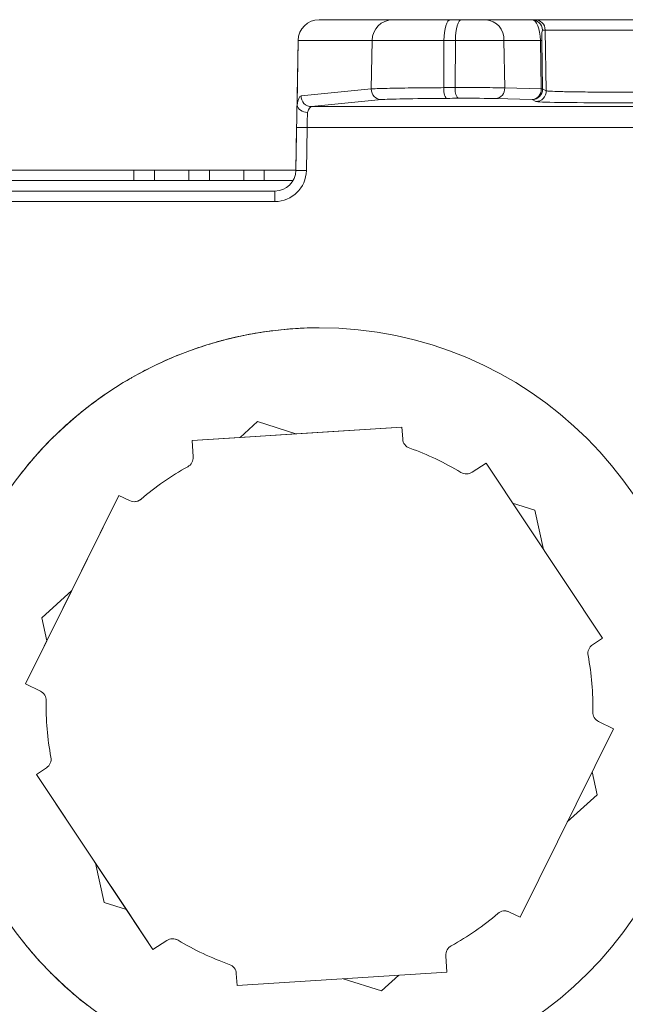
# Model space of a CAD drawing. Header units: millimetres. Extents: x 0 to 594, y 0 to 420.
# Tile 68 of 71: x 400 to 415, y 367 to 390. Entities that reach past the tile are written whole.
import ezdxf

# ---------------------------------------------------------------- set-up
doc = ezdxf.new("R2010")
doc.units = ezdxf.units.MM

msp = doc.modelspace()

# ---------------------------------------------------------------- linework, layer by layer
at = {"color": 7, "linetype": 'Continuous', "lineweight": 15}
for p, q in [((407.27584, 390.41328), (409.03345, 390.41328)), ((407.27584, 390.41328), (407.27584, 390.41328)), ((409.03345, 390.41328), (410.40555, 390.41328)), ((410.40555, 390.41328), (410.66723, 390.41328)), ((410.66723, 390.41328), (411.25003, 390.41328)), ((411.25003, 390.41328), (412.34875, 390.41328)), ((412.34875, 390.41328), (412.41784, 390.41328)), ((412.41784, 390.41328), (416.16813, 390.41328)), ((406.77441, 389.92055), (406.72027, 386.81881)), ((406.748, 388.40704), (406.77441, 389.92055)), ((398.54327, 386.82756), (402.85651, 386.82756)), ((402.85651, 386.82756), (402.85651, 386.57682)), ((402.85651, 386.82756), (403.34788, 386.82756)), ((403.34788, 386.82756), (403.34788, 386.57682)), ((403.34788, 386.82756), (404.16683, 386.82756)), ((404.16683, 386.82756), (404.16683, 386.57682)), ((404.16683, 386.82756), (404.6582, 386.82756)), ((404.65819, 386.82756), (404.65819, 386.57682)), ((404.65819, 386.82756), (405.47714, 386.82756)), ((405.47714, 386.82756), (405.47714, 386.57682)), ((405.47714, 386.82756), (405.96851, 386.82756)), ((405.96851, 386.82756), (405.96851, 386.57682)), ((405.96851, 386.82756), (406.72042, 386.82756)), ((390.73501, 386.57682), (406.65316, 386.57682)), ((368.58451, 386.32606), (406.21885, 386.32606)), ((407.28452, 383.06631), (407.28452, 383.06631)), ((409.25048, 380.69615), (404.24547, 380.37966)), ((405.38892, 380.45198), (405.80239, 380.82841)), ((405.80239, 380.82841), (405.38892, 380.45198)), ((405.80239, 380.82841), (406.71917, 380.53609)), ((405.80239, 380.82841), (405.80239, 380.82841)), ((409.25047, 380.69615), (406.71917, 380.53609)), ((409.25047, 380.69615), (409.25048, 380.69615)), ((409.26828, 380.41453), (409.25048, 380.69615)), ((405.38892, 380.45198), (404.24547, 380.37966)), ((405.38892, 380.45198), (406.71917, 380.53609)), ((405.38892, 380.45198), (405.38892, 380.45198)), ((404.24547, 380.37966), (404.27034, 379.98639)), ((404.24547, 380.37966), (404.24547, 380.37966)), ((404.24547, 380.37966), (404.27034, 379.98639)), ((411.2559, 379.84139), (410.92775, 379.62322)), ((411.2559, 379.84139), (410.92775, 379.62322)), ((414.03249, 375.66517), (411.2559, 379.84139)), ((411.2559, 379.84139), (411.2559, 379.84139)), ((402.50251, 379.0703), (400.27409, 374.5776)), ((402.50251, 379.0703), (401.37547, 376.79809)), ((402.7553, 378.94492), (402.50251, 379.0703)), ((402.50251, 379.0703), (402.50251, 379.0703)), ((411.89024, 378.88728), (412.42298, 378.71742)), ((412.42298, 378.71742), (412.62822, 377.77731)), ((400.66393, 376.1503), (401.37548, 376.79809)), ((401.37547, 376.79809), (400.66393, 376.1503)), ((400.7832, 375.604), (401.37548, 376.79809)), ((401.37547, 376.79809), (401.37548, 376.79809)), ((400.66393, 376.1503), (400.66393, 376.1503)), ((400.7832, 375.604), (400.66393, 376.1503)), ((400.66393, 376.1503), (400.78319, 375.604)), ((400.78319, 375.604), (400.27408, 374.5776)), ((400.7832, 375.604), (400.78319, 375.604)), ((413.79751, 375.50893), (414.03249, 375.66517)), ((400.27408, 374.5776), (400.27409, 374.5776)), ((400.27408, 374.5776), (400.62711, 374.40249)), ((400.27409, 374.5776), (400.62711, 374.40249)), ((414.29496, 373.50103), (413.94194, 373.67614)), ((412.06653, 369.00833), (414.29496, 373.50103)), ((400.77154, 372.5697), (400.53656, 372.41346)), ((400.77154, 372.5697), (400.53656, 372.41346)), ((400.53656, 372.41346), (403.31314, 368.23724)), ((400.53656, 372.41346), (400.53656, 372.41346)), ((400.53656, 372.41346), (401.94082, 370.30132)), ((413.78585, 372.47463), (413.90511, 371.92833)), ((413.90511, 371.92833), (413.19357, 371.28054)), ((402.6788, 369.19135), (401.94082, 370.30132)), ((401.94082, 370.30132), (401.94082, 370.30132)), ((402.14606, 369.36121), (401.94082, 370.30132)), ((401.94082, 370.30132), (402.14606, 369.36121)), ((402.6788, 369.19135), (402.14606, 369.36121)), ((402.14606, 369.36121), (402.6788, 369.19135)), ((402.14606, 369.36121), (402.14606, 369.36121)), ((402.6788, 369.19135), (403.31314, 368.23724)), ((402.6788, 369.19135), (402.6788, 369.19135)), ((411.81374, 369.13371), (412.06653, 369.00833)), ((411.81375, 369.13371), (412.06653, 369.00833)), ((412.06653, 369.00833), (412.06653, 369.00833)), ((403.31314, 368.23724), (403.64129, 368.45541)), ((403.31314, 368.23724), (403.31314, 368.23724)), ((410.32357, 367.69897), (410.2987, 368.09224)), ((405.30076, 367.6641), (405.31857, 367.38248)), ((405.30076, 367.6641), (405.31856, 367.38248)), ((405.31857, 367.38248), (410.32357, 367.69897)), ((408.76665, 367.25022), (407.84987, 367.54254)), ((407.84987, 367.54254), (408.76665, 367.25022)), ((409.18012, 367.62665), (408.76665, 367.25022)), ((405.31856, 367.38248), (405.31857, 367.38248)), ((408.76665, 367.25022), (408.76665, 367.25022))]:
    msp.add_line(p, q, dxfattribs=at)
at = {"color": 8, "linetype": 'Continuous', "lineweight": 0}
for p, q in [((412.6684, 390.16691), (412.59931, 390.16691)), ((412.69369, 388.71741), (412.6684, 390.16691)), ((415.91757, 390.16691), (412.6684, 390.16691)), ((408.53964, 389.92055), (406.77441, 389.92055)), ((406.77441, 389.92055), (406.77441, 389.92055)), ((408.51972, 388.76128), (408.53964, 389.92055)), ((410.25324, 389.92055), (408.53964, 389.92055)), ((410.25324, 389.92055), (410.24726, 388.79237)), ((410.52868, 389.92055), (410.25324, 389.92055)), ((410.52325, 388.79378), (410.52868, 389.92055)), ((411.68428, 389.92055), (410.52868, 389.92055)), ((411.68428, 389.92055), (411.7014, 388.78751)), ((412.55182, 389.92055), (411.68428, 389.92055)), ((412.57187, 388.76121), (412.55182, 389.92055)), ((412.58526, 389.92055), (412.6053, 388.76121)), ((406.84459, 388.59576), (408.51972, 388.76128)), ((411.7014, 388.78751), (412.57187, 388.76121)), ((412.6053, 388.76121), (412.69369, 388.71741)), ((408.76662, 388.5062), (407.09149, 388.34067)), ((412.35474, 388.50611), (411.48428, 388.53242)), ((412.44312, 388.46232), (412.35474, 388.50611)), ((407.09149, 388.34067), (417.82469, 388.34067)), ((406.72027, 386.81881), (406.73816, 387.84362)), ((406.98887, 387.83924), (406.97098, 386.81443)), ((417.82469, 387.83924), (406.98887, 387.83924)), ((406.72027, 386.81881), (406.72027, 386.81881)), ((406.21885, 386.07532), (368.58451, 386.07532)), ((404.27034, 379.98639), (404.27034, 379.98639)), ((404.14099, 379.75089), (404.14099, 379.75089)), ((410.92775, 379.62322), (410.92775, 379.62322)), ((403.03034, 378.97953), (403.03034, 378.97953)), ((400.62711, 374.40249), (400.62711, 374.40249)), ((400.76639, 374.17273), (400.76638, 374.17273)), ((400.87907, 372.82521), (400.87907, 372.82521)), ((400.77154, 372.5697), (400.77154, 372.5697)), ((411.81375, 369.13371), (411.81374, 369.13371)), ((403.90992, 368.46115), (403.90991, 368.46115)), ((405.13325, 367.88498), (405.13325, 367.88498)), ((405.30076, 367.6641), (405.30076, 367.6641))]:
    msp.add_line(p, q, dxfattribs=at)
at = {"color": 8, "linetype": 'Continuous', "lineweight": 0, "flags": 128}
for points in [[(410.25324, 389.92055), (410.25662, 390.01712), (410.26559, 390.10975), (410.27982, 390.19494), (410.29878, 390.26949), (410.32175, 390.33058), (410.34787, 390.37594), (410.37616, 390.40387), (410.40555, 390.41328)], [(410.52868, 389.92055), (410.53175, 390.01712), (410.53991, 390.10975), (410.55286, 390.19494), (410.57011, 390.26949), (410.591, 390.33058), (410.61476, 390.37594), (410.64049, 390.40387), (410.66723, 390.41328)], [(410.24726, 388.79237), (410.24871, 388.74334), (410.25304, 388.69604), (410.26008, 388.65228), (410.26954, 388.61373), (410.28109, 388.58189), (410.29426, 388.55797), (410.30855, 388.54291), (410.32342, 388.53727)], [(406.73816, 387.84362), (406.74092, 388.00164), (406.74356, 388.1526), (406.74595, 388.28976), (406.748, 388.40704)], [(406.99836, 388.20142), (406.99635, 388.12456), (406.99403, 388.03613), (406.99151, 387.93972), (406.98887, 387.83924)], [(406.73816, 387.84362), (406.74298, 387.84353), (406.75725, 387.84328), (406.78041, 387.84288), (406.81159, 387.84234), (406.84959, 387.84167), (406.89293, 387.84091), (406.93996, 387.84009), (406.98887, 387.83924)], [(406.72027, 386.81881), (406.72509, 386.81872), (406.73936, 386.81848), (406.76253, 386.81808), (406.79371, 386.81753), (406.8317, 386.81687), (406.87504, 386.81611), (406.92208, 386.81529), (406.97098, 386.81443)], [(406.21885, 386.32606), (406.21885, 386.32125), (406.21885, 386.30697), (406.21885, 386.2838), (406.21885, 386.25263), (406.21885, 386.21463), (406.21885, 386.17127), (406.21885, 386.12424), (406.21885, 386.07532)]]:
    msp.add_lwpolyline(points, dxfattribs=at)
at = {"color": 7, "linetype": 'Continuous', "lineweight": 15}
msp.add_circle((407.28452, 374.03931), 9.027, dxfattribs=at)
for centre, radius, start, end in [((407.27584, 389.91179), 0.5015, 90, 179), ((407.27584, 389.91179), 0.5015, 90, 179), ((406.21885, 386.82756), 0.5015, 270, 359), ((406.21885, 386.82756), 0.5015, 270, 359), ((407.28452, 374.03931), 9.027, 97.118146, 97.618146), ((407.28452, 374.03931), 9.027, 104.618146, 105.118146), ((407.28452, 374.03931), 9.027, 112.118146, 112.618146), ((407.28452, 374.03931), 9.027, 119.618146, 120.118146), ((407.28452, 374.03931), 9.027, 127.118146, 127.618146), ((407.28452, 374.03931), 9.027, 134.618146, 135.118146), ((409.51853, 380.43036), 0.25075, 183.618146, 250.732765), ((407.28452, 374.03931), 6.5195, 58.827431, 70.732765), ((404.02009, 379.97057), 0.25075, 298.827431, 3.618146), ((404.02009, 379.97057), 0.25075, 298.827431, 3.618146), ((407.28452, 374.03931), 6.5195, 118.827431, 130.732765), ((407.28452, 374.03931), 6.5195, 118.827431, 130.732765), ((407.28452, 374.03931), 9.027, 142.118146, 142.618146), ((410.78892, 379.83202), 0.25075, 238.827431, 303.618146), ((410.78892, 379.83202), 0.25075, 270, 303.618146), ((402.86672, 379.16955), 0.25075, 243.618146, 310.732765), ((402.86671, 379.16955), 0.25075, 270, 310.732765), ((413.93634, 375.30013), 0.25075, 123.618146, 190.732765), ((407.28452, 374.03931), 6.5195, 358.827431, 10.732765), ((400.51569, 374.17786), 0.25075, 358.827431, 63.618146), ((400.51569, 374.17786), 0.25075, 358.827431, 63.618146), ((407.28452, 374.03931), 6.5195, 178.827431, 190.732765), ((407.28452, 374.03931), 6.5195, 178.827431, 190.732765), ((414.05336, 373.90077), 0.25075, 178.827431, 243.618146), ((400.6327, 372.7785), 0.25075, 303.618146, 10.732765), ((400.63271, 372.7785), 0.25075, 303.618146, 10.732765), ((411.70233, 368.90908), 0.25075, 63.618146, 130.732765), ((411.70232, 368.90908), 0.25075, 63.618146, 90), ((407.28452, 374.03931), 6.5195, 298.827431, 310.732765), ((407.28452, 374.03931), 9.027, 217.118146, 217.618146), ((403.78012, 368.24661), 0.25075, 58.827431, 123.618146), ((403.78012, 368.24661), 0.25075, 58.827431, 90), ((407.28452, 374.03931), 6.5195, 238.827431, 250.732765), ((407.28452, 374.03931), 6.5195, 238.827431, 250.732765), ((410.54896, 368.10806), 0.25075, 118.827431, 183.618146), ((405.05051, 367.64827), 0.25075, 3.618146, 70.732765), ((405.05051, 367.64827), 0.25075, 3.618146, 70.732765), ((407.28452, 374.03931), 9.027, 224.618146, 225.118146)]:
    msp.add_arc(centre, radius, start, end, dxfattribs=at)
at = {"color": 8, "linetype": 'Continuous', "lineweight": 0}
for centre, radius, start, end in [((409.0372, 389.91572), 0.49757, 90.431096, 179.444546), ((411.21469, 389.94442), 0.4702, 357.090126, 85.689185), ((412.34868, 390.16262), 0.25067, 0.980689, 89.983437), ((412.41777, 390.16262), 0.25067, 0.981035, 89.983943), ((412.56854, 388.96635), 0.95434, 88.99623, 91.00377), ((408.76945, 388.75598), 0.24979, 178.782684, 269.351941), ((410.81672, 388.73654), 0.299, 168.962854, 221.425585), ((411.46317, 388.77033), 0.23885, 275.070385, 4.123286), ((412.33363, 388.74403), 0.23885, 275.07141, 4.123241), ((412.3545, 388.75695), 0.25084, 270.055804, 0.971801), ((412.44288, 388.71316), 0.25084, 270.055305, 0.971447), ((412.58858, 387.80701), 0.95434, 88.99623, 91.00377), ((407.09434, 388.59045), 0.2498, 178.782298, 269.348118), ((406.21885, 386.82756), 0.75225, 270, 359)]:
    msp.add_arc(centre, radius, start, end, dxfattribs=at)
for centre, major_axis, ratio, start_param, end_param in [((412.35341, 389.91179), (-0.00553, 0.5015), 0.39580399, 4.72547978, 6.27882281), ((412.60397, 389.91617), (-0.00469, 0.25075), 0.07431079, 6.28179619, 7.83513922), ((406.83358, 387.84362), (0.01376, 0.75225), 0.1762704, 0.02067778, 0.78810605), ((411.01752, 388.49926), (2.28575, 0), 0.01745507, 1.87933515, 2.96675912), ((413.30252, 388.37412), (9.81043, 0), 0.01745507, 1.85067197, 1.87933515), ((410.8082, 388.5256), (0.78079, 0), 0.01745507, 0.52386205, 1.85067197), ((414.29298, 388.46346), (1.851, 0), 0.01745507, 3.17680316, 6.24797366), ((407.08048, 387.83924), (0.01433, 0.50149), 0.26429019, 0.02500779, 0.77141058)]:
    msp.add_ellipse(centre, major_axis=major_axis, ratio=ratio, start_param=start_param, end_param=end_param, dxfattribs=at)
at = {"color": 7, "linetype": 'Continuous', "lineweight": 15}
for major_axis, start_param, end_param in [((-0.59968, 9.00706), 0.0664809, 0.12756742), ((9.00959, 0.56037), 1.57182731, 1.63291383), ((-0.00931, 9.027), 0.00103102, 0.06211754), ((-1.18749, 8.94855), 0.13193078, 0.19301731), ((8.95365, 1.14843), 1.63727712, 1.69836364), ((8.85937, 1.73157), 1.70272693, 1.76381345), ((-1.77021, 8.85173), 0.19738067, 0.25846719), ((8.72715, 2.30729), 1.76817674, 1.82926327), ((-2.34535, 8.717), 0.26283055, 0.32391707), ((8.55756, 2.87314), 1.83362656, 1.89471308), ((-2.91045, 8.54494), 0.32828042, 0.38936695), ((8.35133, 3.42667), 1.89907638, 1.9601629), ((-3.46308, 8.3363), 0.3937303, 0.45481682), ((8.10933, 3.96554), 1.9645262, 2.02561272), ((8.10019, -3.98419), 4.25527129, 4.31635782), ((3.48226, 8.3283), 2.68447454, 2.74556106), ((8.34342, -3.44588), 4.32072112, 4.38180764), ((2.9301, 8.53822), 2.74992441, 2.81101094)]:
    msp.add_ellipse((407.28452, 374.03931), major_axis=major_axis, ratio=0.99999943, start_param=start_param, end_param=end_param, dxfattribs=at)
at = {"color": 8, "linetype": 'Continuous', "lineweight": 0}
for points, knots in [([(408.51972, 388.76128), (408.55879, 388.76386), (408.66389, 388.7708), (409.06239, 388.78084), (409.64444, 388.78866), (410.07863, 388.79133), (410.24726, 388.79237)], [0, 0, 0, 0, 0.18337144, 0.49329433, 0.80320992, 1, 1, 1, 1]), ([(410.52325, 388.79379), (410.63389, 388.79421), (410.74664, 388.79438), (410.97635, 388.79422), (411.08737, 388.79389), (411.3005, 388.79276), (411.39766, 388.79197), (411.57105, 388.78999), (411.64383, 388.78882), (411.7014, 388.7875)], [0, 0, 0, 0, 0.25, 0.25, 0.5, 0.5, 0.75, 0.75, 1, 1, 1, 1]), ([(412.69369, 388.71741), (412.71545, 388.714), (412.75897, 388.70716), (413.02682, 388.69789), (413.42505, 388.69066), (413.93186, 388.68644), (414.47845, 388.68583), (415.00423, 388.68892), (415.45012, 388.69534), (415.76437, 388.70438), (415.87744, 388.71222), (415.89005, 388.71663), (415.89228, 388.71741)], [0, 0, 0, 0, 0.10381038, 0.20762198, 0.3174697, 0.42729715, 0.53710504, 0.6469027, 0.7567051, 0.86652358, 0.97636522, 1, 1, 1, 1])]:
    msp.add_open_spline(points, degree=3, knots=knots, dxfattribs=at)
msp.add_open_spline([(410.24726, 388.79236), (410.33885, 388.79286), (410.43086, 388.79333), (410.52325, 388.79379)], degree=3, dxfattribs=at)
at = {"color": 7, "linetype": 'Continuous', "lineweight": 15}
for points, knots in [([(406.748, 388.40704), (406.74791, 388.40202), (406.7479, 388.39695), (406.74804, 388.39209), (406.74815, 388.38801), (406.74836, 388.38401), (406.7487, 388.38048), (406.74886, 388.37882), (406.74905, 388.37725), (406.74926, 388.37581)], [0, 0, 0, 0, 0.0000300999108, 0.0000300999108, 0.0000300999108, 0.0000554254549, 0.0000554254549, 0.0000554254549, 0.0000672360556, 0.0000672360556, 0.0000672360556, 0.0000672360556]), ([(406.74926, 388.37581), (406.75589, 388.33113), (406.78554, 388.28812), (406.87659, 388.22446), (406.93765, 388.20458), (406.99836, 388.20141)], [0, 0, 0, 0, 0.5, 0.5, 1, 1, 1, 1])]:
    msp.add_open_spline(points, degree=3, knots=knots, dxfattribs=at)

doc.saveas('drawing.dxf')
